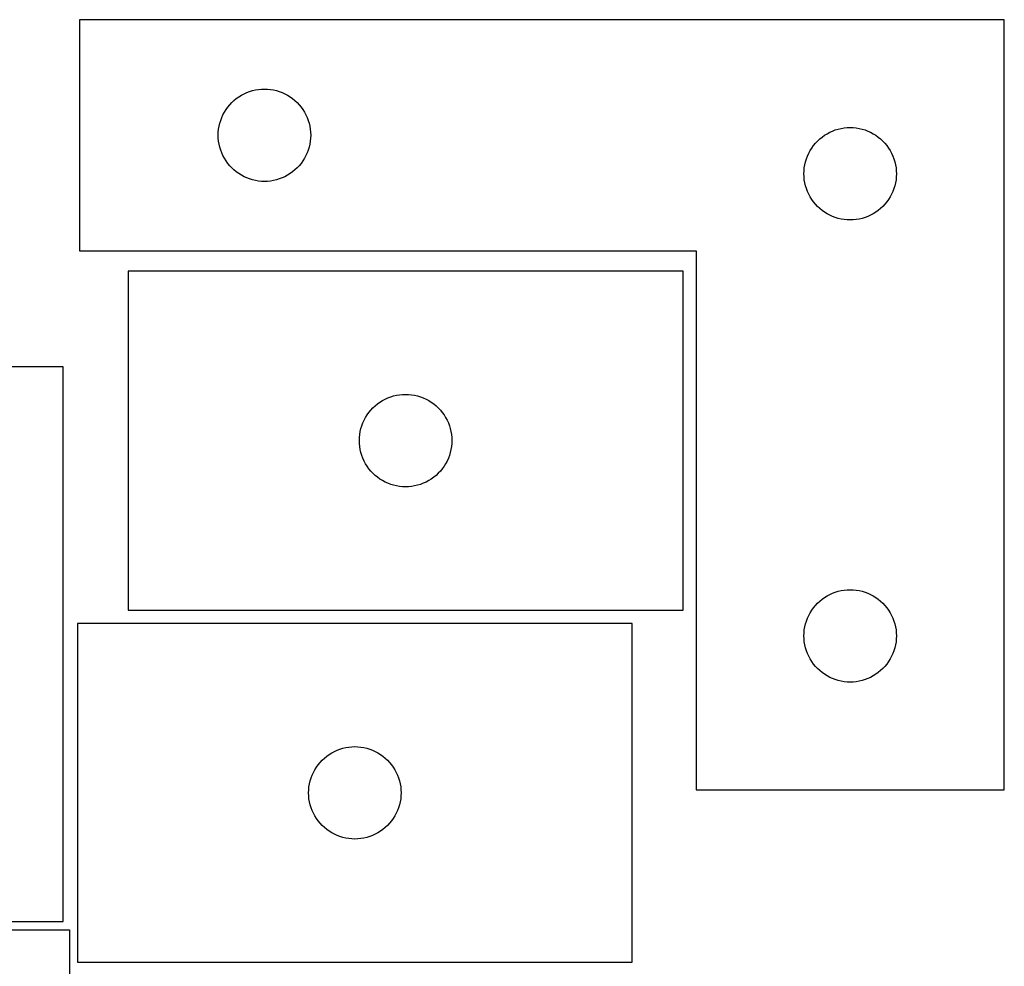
# Model space of a CAD drawing. Header units: millimetres. Extents: x 7 to 1243, y 7 to 1548.
# Tile 25 of 25: x 1051 to 1242, y 1363 to 1548. Entities that reach past the tile are written whole.
import ezdxf

# ---------------------------------------------------------------- set-up
doc = ezdxf.new("R2010")
doc.units = ezdxf.units.MM
doc.layers.add('CUT', color=7, linetype='CONTINUOUS', true_color=0x000000)

msp = doc.modelspace()

# ---------------------------------------------------------------- linework, layer by layer
at = {"layer": 'CUT'}
for p, q in [((1242.298939, 1547.697545), (1062.298939, 1547.697545)), ((1062.298939, 1547.697545), (1062.298939, 1502.697545)), ((1242.298939, 1397.697545), (1242.298939, 1547.697545)), ((1093.798939, 1532.991773), (1094.31834, 1533.269399)), ((1094.31834, 1533.269399), (1094.854788, 1533.51246)), ((1094.854788, 1533.51246), (1095.405983, 1533.719916)), ((1095.405983, 1533.719916), (1095.969567, 1533.890877)), ((1095.969567, 1533.890877), (1096.543126, 1534.024612)), ((1096.543126, 1534.024612), (1097.124203, 1534.120548)), ((1097.124203, 1534.120548), (1097.71031, 1534.178275)), ((1097.71031, 1534.178275), (1098.298939, 1534.197545)), ((1098.298939, 1534.197545), (1098.887567, 1534.178275)), ((1098.887567, 1534.178275), (1099.473674, 1534.120548)), ((1099.473674, 1534.120548), (1100.054751, 1534.024612)), ((1100.054751, 1534.024612), (1100.62831, 1533.890877)), ((1100.62831, 1533.890877), (1101.191894, 1533.719916)), ((1101.191894, 1533.719916), (1101.743089, 1533.51246)), ((1101.743089, 1533.51246), (1102.279537, 1533.269399)), ((1102.279537, 1533.269399), (1102.798939, 1532.991773)), ((1091.53238, 1531.131657), (1091.934978, 1531.561506)), ((1091.934978, 1531.561506), (1092.364826, 1531.964103)), ((1092.364826, 1531.964103), (1092.820086, 1532.337725)), ((1092.820086, 1532.337725), (1093.298806, 1532.680771)), ((1093.298806, 1532.680771), (1093.798939, 1532.991773)), ((1102.798939, 1532.991773), (1103.299071, 1532.680771)), ((1103.299071, 1532.680771), (1103.777791, 1532.337725)), ((1103.777791, 1532.337725), (1104.233051, 1531.964103)), ((1104.233051, 1531.964103), (1104.6629, 1531.561506)), ((1104.6629, 1531.561506), (1105.065497, 1531.131657)), ((1090.227084, 1529.178143), (1090.50471, 1529.697545)), ((1090.50471, 1529.697545), (1090.815712, 1530.197677)), ((1090.815712, 1530.197677), (1091.158758, 1530.676398)), ((1091.158758, 1530.676398), (1091.53238, 1531.131657)), ((1105.065497, 1531.131657), (1105.439119, 1530.676398)), ((1105.439119, 1530.676398), (1105.782165, 1530.197677)), ((1105.782165, 1530.197677), (1106.093167, 1529.697545)), ((1106.093167, 1529.697545), (1106.370793, 1529.178143)), ((1089.471871, 1526.953358), (1089.605606, 1527.526916)), ((1089.605606, 1527.526916), (1089.776567, 1528.0905)), ((1089.776567, 1528.0905), (1089.984023, 1528.641696)), ((1089.984023, 1528.641696), (1090.227084, 1529.178143)), ((1106.370793, 1529.178143), (1106.613854, 1528.641696)), ((1106.613854, 1528.641696), (1106.82131, 1528.0905)), ((1106.82131, 1528.0905), (1106.992271, 1527.526916)), ((1106.992271, 1527.526916), (1107.126006, 1526.953358)), ((1089.298939, 1525.197545), (1089.318208, 1525.786173)), ((1089.318208, 1525.786173), (1089.375935, 1526.37228)), ((1089.375935, 1526.37228), (1089.471871, 1526.953358)), ((1107.126006, 1526.953358), (1107.221942, 1526.37228)), ((1107.221942, 1526.37228), (1107.279669, 1525.786173)), ((1107.279669, 1525.786173), (1107.298939, 1525.197545)), ((1207.298806, 1525.180771), (1207.798939, 1525.491773)), ((1207.798939, 1525.491773), (1208.31834, 1525.769399)), ((1208.31834, 1525.769399), (1208.854788, 1526.01246)), ((1208.854788, 1526.01246), (1209.405983, 1526.219916)), ((1209.405983, 1526.219916), (1209.969567, 1526.390877)), ((1209.969567, 1526.390877), (1210.543126, 1526.524612)), ((1210.543126, 1526.524612), (1211.124203, 1526.620548)), ((1211.124203, 1526.620548), (1211.71031, 1526.678275)), ((1211.71031, 1526.678275), (1212.298939, 1526.697545)), ((1212.298939, 1526.697545), (1212.887567, 1526.678275)), ((1212.887567, 1526.678275), (1213.473674, 1526.620548)), ((1213.473674, 1526.620548), (1214.054751, 1526.524612)), ((1214.054751, 1526.524612), (1214.62831, 1526.390877)), ((1214.62831, 1526.390877), (1215.191894, 1526.219916)), ((1215.191894, 1526.219916), (1215.743089, 1526.01246)), ((1215.743089, 1526.01246), (1216.279537, 1525.769399)), ((1216.279537, 1525.769399), (1216.798939, 1525.491773)), ((1216.798939, 1525.491773), (1217.299071, 1525.180771)), ((1089.318208, 1524.608917), (1089.298939, 1525.197545)), ((1089.375935, 1524.022809), (1089.318208, 1524.608917)), ((1089.471871, 1523.441732), (1089.375935, 1524.022809)), ((1107.221942, 1524.022809), (1107.126006, 1523.441732)), ((1107.279669, 1524.608917), (1107.221942, 1524.022809)), ((1107.298939, 1525.197545), (1107.279669, 1524.608917)), ((1205.158758, 1523.176398), (1205.53238, 1523.631657)), ((1205.53238, 1523.631657), (1205.934978, 1524.061506)), ((1205.934978, 1524.061506), (1206.364826, 1524.464103)), ((1206.364826, 1524.464103), (1206.820086, 1524.837725)), ((1206.820086, 1524.837725), (1207.298806, 1525.180771)), ((1217.299071, 1525.180771), (1217.777791, 1524.837725)), ((1217.777791, 1524.837725), (1218.233051, 1524.464103)), ((1218.233051, 1524.464103), (1218.6629, 1524.061506)), ((1218.6629, 1524.061506), (1219.065497, 1523.631657)), ((1219.065497, 1523.631657), (1219.439119, 1523.176398)), ((1089.605606, 1522.868173), (1089.471871, 1523.441732)), ((1089.776567, 1522.304589), (1089.605606, 1522.868173)), ((1089.984023, 1521.753394), (1089.776567, 1522.304589)), ((1090.227084, 1521.216946), (1089.984023, 1521.753394)), ((1106.613854, 1521.753394), (1106.370793, 1521.216946)), ((1106.82131, 1522.304589), (1106.613854, 1521.753394)), ((1106.992271, 1522.868173), (1106.82131, 1522.304589)), ((1107.126006, 1523.441732), (1106.992271, 1522.868173)), ((1203.984023, 1521.141696), (1204.227084, 1521.678143)), ((1204.227084, 1521.678143), (1204.50471, 1522.197545)), ((1204.50471, 1522.197545), (1204.815712, 1522.697677)), ((1204.815712, 1522.697677), (1205.158758, 1523.176398)), ((1219.439119, 1523.176398), (1219.782165, 1522.697677)), ((1219.782165, 1522.697677), (1220.093167, 1522.197545)), ((1220.093167, 1522.197545), (1220.370793, 1521.678143)), ((1220.370793, 1521.678143), (1220.613854, 1521.141696)), ((1090.50471, 1520.697545), (1090.227084, 1521.216946)), ((1090.815712, 1520.197413), (1090.50471, 1520.697545)), ((1091.158758, 1519.718692), (1090.815712, 1520.197413)), ((1105.782165, 1520.197413), (1105.439119, 1519.718692)), ((1106.093167, 1520.697545), (1105.782165, 1520.197413)), ((1106.370793, 1521.216946), (1106.093167, 1520.697545)), ((1203.471871, 1519.453358), (1203.605606, 1520.026916)), ((1203.605606, 1520.026916), (1203.776567, 1520.5905)), ((1203.776567, 1520.5905), (1203.984023, 1521.141696)), ((1220.613854, 1521.141696), (1220.82131, 1520.5905)), ((1220.82131, 1520.5905), (1220.992271, 1520.026916)), ((1220.992271, 1520.026916), (1221.126006, 1519.453358)), ((1091.53238, 1519.263432), (1091.158758, 1519.718692)), ((1091.934978, 1518.833584), (1091.53238, 1519.263432)), ((1092.364826, 1518.430986), (1091.934978, 1518.833584)), ((1092.820086, 1518.057365), (1092.364826, 1518.430986)), ((1093.298806, 1517.714318), (1092.820086, 1518.057365)), ((1103.777791, 1518.057365), (1103.299071, 1517.714318)), ((1104.233051, 1518.430986), (1103.777791, 1518.057365)), ((1104.6629, 1518.833584), (1104.233051, 1518.430986)), ((1105.065497, 1519.263432), (1104.6629, 1518.833584)), ((1105.439119, 1519.718692), (1105.065497, 1519.263432)), ((1203.298939, 1517.697545), (1203.318208, 1518.286173)), ((1203.318208, 1518.286173), (1203.375935, 1518.87228)), ((1203.375935, 1518.87228), (1203.471871, 1519.453358)), ((1221.126006, 1519.453358), (1221.221942, 1518.87228)), ((1221.221942, 1518.87228), (1221.279669, 1518.286173)), ((1221.279669, 1518.286173), (1221.298939, 1517.697545)), ((1093.798939, 1517.403316), (1093.298806, 1517.714318)), ((1094.31834, 1517.12569), (1093.798939, 1517.403316)), ((1094.854788, 1516.882629), (1094.31834, 1517.12569)), ((1095.405983, 1516.675174), (1094.854788, 1516.882629)), ((1095.969567, 1516.504212), (1095.405983, 1516.675174)), ((1096.543126, 1516.370477), (1095.969567, 1516.504212)), ((1097.124203, 1516.274541), (1096.543126, 1516.370477)), ((1097.71031, 1516.216814), (1097.124203, 1516.274541)), ((1098.298939, 1516.197545), (1097.71031, 1516.216814)), ((1098.887567, 1516.216814), (1098.298939, 1516.197545)), ((1099.473674, 1516.274541), (1098.887567, 1516.216814)), ((1100.054751, 1516.370477), (1099.473674, 1516.274541)), ((1100.62831, 1516.504212), (1100.054751, 1516.370477)), ((1101.191894, 1516.675174), (1100.62831, 1516.504212)), ((1101.743089, 1516.882629), (1101.191894, 1516.675174)), ((1102.279537, 1517.12569), (1101.743089, 1516.882629)), ((1102.798939, 1517.403316), (1102.279537, 1517.12569)), ((1103.299071, 1517.714318), (1102.798939, 1517.403316)), ((1203.318208, 1517.108917), (1203.298939, 1517.697545)), ((1203.375935, 1516.522809), (1203.318208, 1517.108917)), ((1203.471871, 1515.941732), (1203.375935, 1516.522809)), ((1203.605606, 1515.368173), (1203.471871, 1515.941732)), ((1221.126006, 1515.941732), (1220.992271, 1515.368173)), ((1221.221942, 1516.522809), (1221.126006, 1515.941732)), ((1221.279669, 1517.108917), (1221.221942, 1516.522809)), ((1221.298939, 1517.697545), (1221.279669, 1517.108917)), ((1203.776567, 1514.804589), (1203.605606, 1515.368173)), ((1203.984023, 1514.253394), (1203.776567, 1514.804589)), ((1204.227084, 1513.716946), (1203.984023, 1514.253394)), ((1220.613854, 1514.253394), (1220.370793, 1513.716946)), ((1220.82131, 1514.804589), (1220.613854, 1514.253394)), ((1220.992271, 1515.368173), (1220.82131, 1514.804589)), ((1204.50471, 1513.197545), (1204.227084, 1513.716946)), ((1204.815712, 1512.697413), (1204.50471, 1513.197545)), ((1205.158758, 1512.218692), (1204.815712, 1512.697413)), ((1205.53238, 1511.763432), (1205.158758, 1512.218692)), ((1219.439119, 1512.218692), (1219.065497, 1511.763432)), ((1219.782165, 1512.697413), (1219.439119, 1512.218692)), ((1220.093167, 1513.197545), (1219.782165, 1512.697413)), ((1220.370793, 1513.716946), (1220.093167, 1513.197545)), ((1205.934978, 1511.333584), (1205.53238, 1511.763432)), ((1206.364826, 1510.930986), (1205.934978, 1511.333584)), ((1206.820086, 1510.557365), (1206.364826, 1510.930986)), ((1207.298806, 1510.214318), (1206.820086, 1510.557365)), ((1207.798939, 1509.903316), (1207.298806, 1510.214318)), ((1217.299071, 1510.214318), (1216.798939, 1509.903316)), ((1217.777791, 1510.557365), (1217.299071, 1510.214318)), ((1218.233051, 1510.930986), (1217.777791, 1510.557365)), ((1218.6629, 1511.333584), (1218.233051, 1510.930986)), ((1219.065497, 1511.763432), (1218.6629, 1511.333584)), ((1208.31834, 1509.62569), (1207.798939, 1509.903316)), ((1208.854788, 1509.382629), (1208.31834, 1509.62569)), ((1209.405983, 1509.175174), (1208.854788, 1509.382629)), ((1209.969567, 1509.004212), (1209.405983, 1509.175174)), ((1210.543126, 1508.870477), (1209.969567, 1509.004212)), ((1211.124203, 1508.774541), (1210.543126, 1508.870477)), ((1211.71031, 1508.716814), (1211.124203, 1508.774541)), ((1212.298939, 1508.697545), (1211.71031, 1508.716814)), ((1212.887567, 1508.716814), (1212.298939, 1508.697545)), ((1213.473674, 1508.774541), (1212.887567, 1508.716814)), ((1214.054751, 1508.870477), (1213.473674, 1508.774541)), ((1214.62831, 1509.004212), (1214.054751, 1508.870477)), ((1215.191894, 1509.175174), (1214.62831, 1509.004212)), ((1215.743089, 1509.382629), (1215.191894, 1509.175174)), ((1216.279537, 1509.62569), (1215.743089, 1509.382629)), ((1216.798939, 1509.903316), (1216.279537, 1509.62569)), ((1062.298939, 1502.697545), (1182.298939, 1502.697545)), ((1182.298939, 1502.697545), (1182.298939, 1397.697545)), ((1179.771918, 1498.729035), (1071.771918, 1498.729035)), ((1071.771918, 1498.729035), (1071.771918, 1432.729035)), ((1179.771918, 1432.729035), (1179.771918, 1498.729035)), ((1059.135756, 1480.109895), (993.135756, 1480.109895)), ((1059.135756, 1372.109895), (1059.135756, 1480.109895)), ((1121.271918, 1473.523264), (1121.79132, 1473.80089)), ((1121.79132, 1473.80089), (1122.327767, 1474.043951)), ((1122.327767, 1474.043951), (1122.878963, 1474.251407)), ((1122.878963, 1474.251407), (1123.442547, 1474.422368)), ((1123.442547, 1474.422368), (1124.016105, 1474.556103)), ((1124.016105, 1474.556103), (1124.597182, 1474.652039)), ((1124.597182, 1474.652039), (1125.18329, 1474.709766)), ((1125.18329, 1474.709766), (1125.771918, 1474.729035)), ((1125.771918, 1474.729035), (1126.360546, 1474.709766)), ((1126.360546, 1474.709766), (1126.946654, 1474.652039)), ((1126.946654, 1474.652039), (1127.527731, 1474.556103)), ((1127.527731, 1474.556103), (1128.101289, 1474.422368)), ((1128.101289, 1474.422368), (1128.664873, 1474.251407)), ((1128.664873, 1474.251407), (1129.216069, 1474.043951)), ((1129.216069, 1474.043951), (1129.752516, 1473.80089)), ((1129.752516, 1473.80089), (1130.271918, 1473.523264)), ((1119.00536, 1471.663148), (1119.407957, 1472.092996)), ((1119.407957, 1472.092996), (1119.837806, 1472.495594)), ((1119.837806, 1472.495594), (1120.293065, 1472.869215)), ((1120.293065, 1472.869215), (1120.771786, 1473.212262)), ((1120.771786, 1473.212262), (1121.271918, 1473.523264)), ((1130.271918, 1473.523264), (1130.77205, 1473.212262)), ((1130.77205, 1473.212262), (1131.250771, 1472.869215)), ((1131.250771, 1472.869215), (1131.70603, 1472.495594)), ((1131.70603, 1472.495594), (1132.135879, 1472.092996)), ((1132.135879, 1472.092996), (1132.538476, 1471.663148)), ((1117.700063, 1469.709634), (1117.977689, 1470.229035)), ((1117.977689, 1470.229035), (1118.288692, 1470.729167)), ((1118.288692, 1470.729167), (1118.631738, 1471.207888)), ((1118.631738, 1471.207888), (1119.00536, 1471.663148)), ((1132.538476, 1471.663148), (1132.912098, 1471.207888)), ((1132.912098, 1471.207888), (1133.255145, 1470.729167)), ((1133.255145, 1470.729167), (1133.566147, 1470.229035)), ((1133.566147, 1470.229035), (1133.843773, 1469.709634)), ((1116.944851, 1467.484848), (1117.078586, 1468.058407)), ((1117.078586, 1468.058407), (1117.249547, 1468.621991)), ((1117.249547, 1468.621991), (1117.457002, 1469.173186)), ((1117.457002, 1469.173186), (1117.700063, 1469.709634)), ((1133.843773, 1469.709634), (1134.086834, 1469.173186)), ((1134.086834, 1469.173186), (1134.294289, 1468.621991)), ((1134.294289, 1468.621991), (1134.46525, 1468.058407)), ((1134.46525, 1468.058407), (1134.598986, 1467.484848)), ((1116.771918, 1465.729035), (1116.791188, 1466.317664)), ((1116.791188, 1466.317664), (1116.848914, 1466.903771)), ((1116.848914, 1466.903771), (1116.944851, 1467.484848)), ((1134.598986, 1467.484848), (1134.694922, 1466.903771)), ((1134.694922, 1466.903771), (1134.752648, 1466.317664)), ((1134.752648, 1466.317664), (1134.771918, 1465.729035)), ((1116.791188, 1465.140407), (1116.771918, 1465.729035)), ((1116.848914, 1464.5543), (1116.791188, 1465.140407)), ((1116.944851, 1463.973222), (1116.848914, 1464.5543)), ((1134.694922, 1464.5543), (1134.598986, 1463.973222)), ((1134.752648, 1465.140407), (1134.694922, 1464.5543)), ((1134.771918, 1465.729035), (1134.752648, 1465.140407)), ((1117.078586, 1463.399664), (1116.944851, 1463.973222)), ((1117.249547, 1462.83608), (1117.078586, 1463.399664)), ((1117.457002, 1462.284884), (1117.249547, 1462.83608)), ((1117.700063, 1461.748437), (1117.457002, 1462.284884)), ((1134.086834, 1462.284884), (1133.843773, 1461.748437)), ((1134.294289, 1462.83608), (1134.086834, 1462.284884)), ((1134.46525, 1463.399664), (1134.294289, 1462.83608)), ((1134.598986, 1463.973222), (1134.46525, 1463.399664)), ((1117.977689, 1461.229035), (1117.700063, 1461.748437)), ((1118.288692, 1460.728903), (1117.977689, 1461.229035)), ((1118.631738, 1460.250183), (1118.288692, 1460.728903)), ((1133.255145, 1460.728903), (1132.912098, 1460.250183)), ((1133.566147, 1461.229035), (1133.255145, 1460.728903)), ((1133.843773, 1461.748437), (1133.566147, 1461.229035)), ((1119.00536, 1459.794923), (1118.631738, 1460.250183)), ((1119.407957, 1459.365074), (1119.00536, 1459.794923)), ((1119.837806, 1458.962477), (1119.407957, 1459.365074)), ((1120.293065, 1458.588855), (1119.837806, 1458.962477)), ((1120.771786, 1458.245809), (1120.293065, 1458.588855)), ((1131.250771, 1458.588855), (1130.77205, 1458.245809)), ((1131.70603, 1458.962477), (1131.250771, 1458.588855)), ((1132.135879, 1459.365074), (1131.70603, 1458.962477)), ((1132.538476, 1459.794923), (1132.135879, 1459.365074)), ((1132.912098, 1460.250183), (1132.538476, 1459.794923)), ((1121.271918, 1457.934807), (1120.771786, 1458.245809)), ((1121.79132, 1457.657181), (1121.271918, 1457.934807)), ((1122.327767, 1457.41412), (1121.79132, 1457.657181)), ((1122.878963, 1457.206664), (1122.327767, 1457.41412)), ((1123.442547, 1457.035703), (1122.878963, 1457.206664)), ((1124.016105, 1456.901968), (1123.442547, 1457.035703)), ((1124.597182, 1456.806032), (1124.016105, 1456.901968)), ((1125.18329, 1456.748305), (1124.597182, 1456.806032)), ((1125.771918, 1456.729035), (1125.18329, 1456.748305)), ((1126.360546, 1456.748305), (1125.771918, 1456.729035)), ((1126.946654, 1456.806032), (1126.360546, 1456.748305)), ((1127.527731, 1456.901968), (1126.946654, 1456.806032)), ((1128.101289, 1457.035703), (1127.527731, 1456.901968)), ((1128.664873, 1457.206664), (1128.101289, 1457.035703)), ((1129.216069, 1457.41412), (1128.664873, 1457.206664)), ((1129.752516, 1457.657181), (1129.216069, 1457.41412)), ((1130.271918, 1457.934807), (1129.752516, 1457.657181)), ((1130.77205, 1458.245809), (1130.271918, 1457.934807)), ((1207.298806, 1435.180771), (1207.798939, 1435.491773)), ((1207.798939, 1435.491773), (1208.31834, 1435.769399)), ((1208.31834, 1435.769399), (1208.854788, 1436.01246)), ((1208.854788, 1436.01246), (1209.405983, 1436.219916)), ((1209.405983, 1436.219916), (1209.969567, 1436.390877)), ((1209.969567, 1436.390877), (1210.543126, 1436.524612)), ((1210.543126, 1436.524612), (1211.124203, 1436.620548)), ((1211.124203, 1436.620548), (1211.71031, 1436.678275)), ((1211.71031, 1436.678275), (1212.298939, 1436.697545)), ((1212.298939, 1436.697545), (1212.887567, 1436.678275)), ((1212.887567, 1436.678275), (1213.473674, 1436.620548)), ((1213.473674, 1436.620548), (1214.054751, 1436.524612)), ((1214.054751, 1436.524612), (1214.62831, 1436.390877)), ((1214.62831, 1436.390877), (1215.191894, 1436.219916)), ((1215.191894, 1436.219916), (1215.743089, 1436.01246)), ((1215.743089, 1436.01246), (1216.279537, 1435.769399)), ((1216.279537, 1435.769399), (1216.798939, 1435.491773)), ((1216.798939, 1435.491773), (1217.299071, 1435.180771)), ((1205.158758, 1433.176398), (1205.53238, 1433.631657)), ((1205.53238, 1433.631657), (1205.934978, 1434.061506)), ((1205.934978, 1434.061506), (1206.364826, 1434.464103)), ((1206.364826, 1434.464103), (1206.820086, 1434.837725)), ((1206.820086, 1434.837725), (1207.298806, 1435.180771)), ((1217.299071, 1435.180771), (1217.777791, 1434.837725)), ((1217.777791, 1434.837725), (1218.233051, 1434.464103)), ((1218.233051, 1434.464103), (1218.6629, 1434.061506)), ((1218.6629, 1434.061506), (1219.065497, 1433.631657)), ((1219.065497, 1433.631657), (1219.439119, 1433.176398)), ((1071.771918, 1432.729035), (1179.771918, 1432.729035)), ((1203.984023, 1431.141696), (1204.227084, 1431.678143)), ((1204.227084, 1431.678143), (1204.50471, 1432.197545)), ((1204.50471, 1432.197545), (1204.815712, 1432.697677)), ((1204.815712, 1432.697677), (1205.158758, 1433.176398)), ((1219.439119, 1433.176398), (1219.782165, 1432.697677)), ((1219.782165, 1432.697677), (1220.093167, 1432.197545)), ((1220.093167, 1432.197545), (1220.370793, 1431.678143)), ((1220.370793, 1431.678143), (1220.613854, 1431.141696)), ((1169.889554, 1430.134312), (1061.889554, 1430.134312)), ((1061.889554, 1430.134312), (1061.889554, 1364.134312)), ((1169.889554, 1364.134312), (1169.889554, 1430.134312)), ((1203.471871, 1429.453358), (1203.605606, 1430.026916)), ((1203.605606, 1430.026916), (1203.776567, 1430.5905)), ((1203.776567, 1430.5905), (1203.984023, 1431.141696)), ((1220.613854, 1431.141696), (1220.82131, 1430.5905)), ((1220.82131, 1430.5905), (1220.992271, 1430.026916)), ((1220.992271, 1430.026916), (1221.126006, 1429.453358)), ((1203.298939, 1427.697545), (1203.318208, 1428.286173)), ((1203.318208, 1428.286173), (1203.375935, 1428.87228)), ((1203.375935, 1428.87228), (1203.471871, 1429.453358)), ((1221.126006, 1429.453358), (1221.221942, 1428.87228)), ((1221.221942, 1428.87228), (1221.279669, 1428.286173)), ((1221.279669, 1428.286173), (1221.298939, 1427.697545)), ((1203.318208, 1427.108917), (1203.298939, 1427.697545)), ((1203.375935, 1426.522809), (1203.318208, 1427.108917)), ((1203.471871, 1425.941732), (1203.375935, 1426.522809)), ((1203.605606, 1425.368173), (1203.471871, 1425.941732)), ((1221.126006, 1425.941732), (1220.992271, 1425.368173)), ((1221.221942, 1426.522809), (1221.126006, 1425.941732)), ((1221.279669, 1427.108917), (1221.221942, 1426.522809)), ((1221.298939, 1427.697545), (1221.279669, 1427.108917)), ((1203.776567, 1424.804589), (1203.605606, 1425.368173)), ((1203.984023, 1424.253394), (1203.776567, 1424.804589)), ((1204.227084, 1423.716946), (1203.984023, 1424.253394)), ((1220.613854, 1424.253394), (1220.370793, 1423.716946)), ((1220.82131, 1424.804589), (1220.613854, 1424.253394)), ((1220.992271, 1425.368173), (1220.82131, 1424.804589)), ((1204.50471, 1423.197545), (1204.227084, 1423.716946)), ((1204.815712, 1422.697413), (1204.50471, 1423.197545)), ((1205.158758, 1422.218692), (1204.815712, 1422.697413)), ((1205.53238, 1421.763432), (1205.158758, 1422.218692)), ((1219.439119, 1422.218692), (1219.065497, 1421.763432)), ((1219.782165, 1422.697413), (1219.439119, 1422.218692)), ((1220.093167, 1423.197545), (1219.782165, 1422.697413)), ((1220.370793, 1423.716946), (1220.093167, 1423.197545)), ((1205.934978, 1421.333584), (1205.53238, 1421.763432)), ((1206.364826, 1420.930986), (1205.934978, 1421.333584)), ((1206.820086, 1420.557365), (1206.364826, 1420.930986)), ((1207.298806, 1420.214318), (1206.820086, 1420.557365)), ((1207.798939, 1419.903316), (1207.298806, 1420.214318)), ((1217.299071, 1420.214318), (1216.798939, 1419.903316)), ((1217.777791, 1420.557365), (1217.299071, 1420.214318)), ((1218.233051, 1420.930986), (1217.777791, 1420.557365)), ((1218.6629, 1421.333584), (1218.233051, 1420.930986)), ((1219.065497, 1421.763432), (1218.6629, 1421.333584)), ((1208.31834, 1419.62569), (1207.798939, 1419.903316)), ((1208.854788, 1419.382629), (1208.31834, 1419.62569)), ((1209.405983, 1419.175174), (1208.854788, 1419.382629)), ((1209.969567, 1419.004212), (1209.405983, 1419.175174)), ((1210.543126, 1418.870477), (1209.969567, 1419.004212)), ((1211.124203, 1418.774541), (1210.543126, 1418.870477)), ((1211.71031, 1418.716814), (1211.124203, 1418.774541)), ((1212.298939, 1418.697545), (1211.71031, 1418.716814)), ((1212.887567, 1418.716814), (1212.298939, 1418.697545)), ((1213.473674, 1418.774541), (1212.887567, 1418.716814)), ((1214.054751, 1418.870477), (1213.473674, 1418.774541)), ((1214.62831, 1419.004212), (1214.054751, 1418.870477)), ((1215.191894, 1419.175174), (1214.62831, 1419.004212)), ((1215.743089, 1419.382629), (1215.191894, 1419.175174)), ((1216.279537, 1419.62569), (1215.743089, 1419.382629)), ((1216.798939, 1419.903316), (1216.279537, 1419.62569)), ((1110.889422, 1404.617538), (1111.389554, 1404.92854)), ((1111.389554, 1404.92854), (1111.908956, 1405.206166)), ((1111.908956, 1405.206166), (1112.445403, 1405.449228)), ((1112.445403, 1405.449228), (1112.996599, 1405.656683)), ((1112.996599, 1405.656683), (1113.560182, 1405.827644)), ((1113.560182, 1405.827644), (1114.133741, 1405.961379)), ((1114.133741, 1405.961379), (1114.714818, 1406.057316)), ((1114.714818, 1406.057316), (1115.300926, 1406.115042)), ((1115.300926, 1406.115042), (1115.889554, 1406.134312)), ((1115.889554, 1406.134312), (1116.478182, 1406.115042)), ((1116.478182, 1406.115042), (1117.06429, 1406.057316)), ((1117.06429, 1406.057316), (1117.645367, 1405.961379)), ((1117.645367, 1405.961379), (1118.218925, 1405.827644)), ((1118.218925, 1405.827644), (1118.782509, 1405.656683)), ((1118.782509, 1405.656683), (1119.333705, 1405.449228)), ((1119.333705, 1405.449228), (1119.870152, 1405.206166)), ((1119.870152, 1405.206166), (1120.389554, 1404.92854)), ((1120.389554, 1404.92854), (1120.889686, 1404.617538)), ((1108.749374, 1402.613165), (1109.122996, 1403.068424)), ((1109.122996, 1403.068424), (1109.525593, 1403.498273)), ((1109.525593, 1403.498273), (1109.955442, 1403.90087)), ((1109.955442, 1403.90087), (1110.410701, 1404.274492)), ((1110.410701, 1404.274492), (1110.889422, 1404.617538)), ((1120.889686, 1404.617538), (1121.368407, 1404.274492)), ((1121.368407, 1404.274492), (1121.823666, 1403.90087)), ((1121.823666, 1403.90087), (1122.253515, 1403.498273)), ((1122.253515, 1403.498273), (1122.656112, 1403.068424)), ((1122.656112, 1403.068424), (1123.029734, 1402.613165)), ((1107.574638, 1400.578463), (1107.817699, 1401.11491)), ((1107.817699, 1401.11491), (1108.095325, 1401.634312)), ((1108.095325, 1401.634312), (1108.406327, 1402.134444)), ((1108.406327, 1402.134444), (1108.749374, 1402.613165)), ((1123.029734, 1402.613165), (1123.37278, 1402.134444)), ((1123.37278, 1402.134444), (1123.683782, 1401.634312)), ((1123.683782, 1401.634312), (1123.961409, 1401.11491)), ((1123.961409, 1401.11491), (1124.20447, 1400.578463)), ((1107.062486, 1398.890125), (1107.196221, 1399.463683)), ((1107.196221, 1399.463683), (1107.367183, 1400.027267)), ((1107.367183, 1400.027267), (1107.574638, 1400.578463)), ((1124.20447, 1400.578463), (1124.411925, 1400.027267)), ((1124.411925, 1400.027267), (1124.582886, 1399.463683)), ((1124.582886, 1399.463683), (1124.716621, 1398.890125)), ((1106.889554, 1397.134312), (1106.908824, 1397.72294)), ((1106.908824, 1396.545684), (1106.889554, 1397.134312)), ((1106.908824, 1397.72294), (1106.96655, 1398.309048)), ((1106.96655, 1398.309048), (1107.062486, 1398.890125)), ((1124.716621, 1398.890125), (1124.812558, 1398.309048)), ((1124.812558, 1398.309048), (1124.870284, 1397.72294)), ((1124.870284, 1397.72294), (1124.889554, 1397.134312)), ((1124.889554, 1397.134312), (1124.870284, 1396.545684)), ((1182.298939, 1397.697545), (1242.298939, 1397.697545)), ((1106.96655, 1395.959576), (1106.908824, 1396.545684)), ((1107.062486, 1395.378499), (1106.96655, 1395.959576)), ((1107.196221, 1394.80494), (1107.062486, 1395.378499)), ((1124.716621, 1395.378499), (1124.582886, 1394.80494)), ((1124.812558, 1395.959576), (1124.716621, 1395.378499)), ((1124.870284, 1396.545684), (1124.812558, 1395.959576)), ((1107.367183, 1394.241357), (1107.196221, 1394.80494)), ((1107.574638, 1393.690161), (1107.367183, 1394.241357)), ((1107.817699, 1393.153714), (1107.574638, 1393.690161)), ((1124.20447, 1393.690161), (1123.961409, 1393.153714)), ((1124.411925, 1394.241357), (1124.20447, 1393.690161)), ((1124.582886, 1394.80494), (1124.411925, 1394.241357)), ((1108.095325, 1392.634312), (1107.817699, 1393.153714)), ((1108.406327, 1392.13418), (1108.095325, 1392.634312)), ((1108.749374, 1391.655459), (1108.406327, 1392.13418)), ((1109.122996, 1391.200199), (1108.749374, 1391.655459)), ((1123.029734, 1391.655459), (1122.656112, 1391.200199)), ((1123.37278, 1392.13418), (1123.029734, 1391.655459)), ((1123.683782, 1392.634312), (1123.37278, 1392.13418)), ((1123.961409, 1393.153714), (1123.683782, 1392.634312)), ((1109.525593, 1390.770351), (1109.122996, 1391.200199)), ((1109.955442, 1390.367754), (1109.525593, 1390.770351)), ((1110.410701, 1389.994132), (1109.955442, 1390.367754)), ((1110.889422, 1389.651085), (1110.410701, 1389.994132)), ((1111.389554, 1389.340083), (1110.889422, 1389.651085)), ((1120.889686, 1389.651085), (1120.389554, 1389.340083)), ((1121.368407, 1389.994132), (1120.889686, 1389.651085)), ((1121.823666, 1390.367754), (1121.368407, 1389.994132)), ((1122.253515, 1390.770351), (1121.823666, 1390.367754)), ((1122.656112, 1391.200199), (1122.253515, 1390.770351)), ((1111.908956, 1389.062457), (1111.389554, 1389.340083)), ((1112.445403, 1388.819396), (1111.908956, 1389.062457)), ((1112.996599, 1388.611941), (1112.445403, 1388.819396)), ((1113.560182, 1388.440979), (1112.996599, 1388.611941)), ((1114.133741, 1388.307244), (1113.560182, 1388.440979)), ((1114.714818, 1388.211308), (1114.133741, 1388.307244)), ((1115.300926, 1388.153582), (1114.714818, 1388.211308)), ((1115.889554, 1388.134312), (1115.300926, 1388.153582)), ((1116.478182, 1388.153582), (1115.889554, 1388.134312)), ((1117.06429, 1388.211308), (1116.478182, 1388.153582)), ((1117.645367, 1388.307244), (1117.06429, 1388.211308)), ((1118.218925, 1388.440979), (1117.645367, 1388.307244)), ((1118.782509, 1388.611941), (1118.218925, 1388.440979)), ((1119.333705, 1388.819396), (1118.782509, 1388.611941)), ((1119.870152, 1389.062457), (1119.333705, 1388.819396)), ((1120.389554, 1389.340083), (1119.870152, 1389.062457)), ((880.369566, 1370.459504), (1060.369566, 1370.459504)), ((993.135756, 1372.109895), (1059.135756, 1372.109895)), ((1060.369566, 1370.459504), (1060.369566, 1325.459504)), ((1061.889554, 1364.134312), (1169.889554, 1364.134312))]:
    msp.add_line(p, q, dxfattribs=at)

doc.saveas('drawing.dxf')
